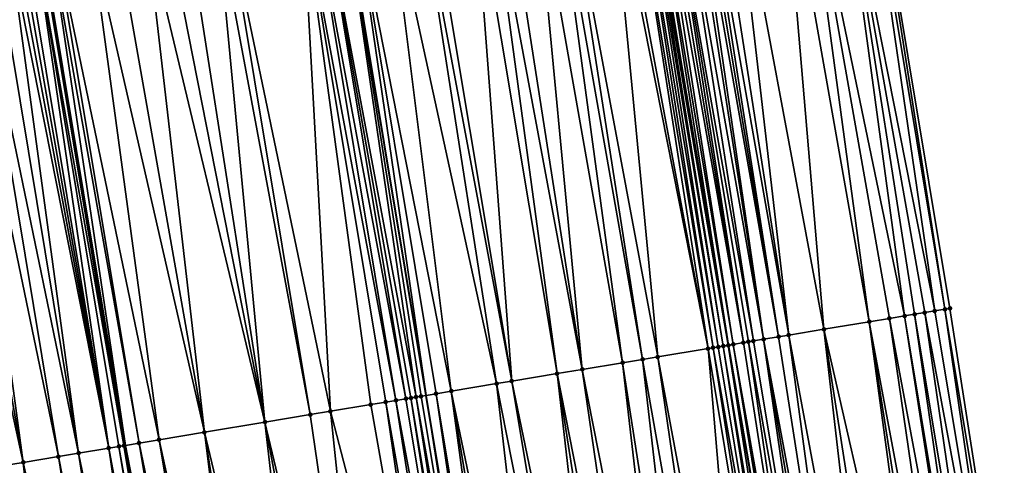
# Model space of a CAD drawing. Header units: feet. Extents: x 2004186 to 2014793, y 836912 to 864902.
# Tile 33 of 256: x 2010874 to 2010913, y 837896 to 837913. Entities that reach past the tile are written whole.
import ezdxf

# ---------------------------------------------------------------- set-up
doc = ezdxf.new("R2010")
doc.units = ezdxf.units.FT
doc.header["$LTSCALE"] = 100
doc.header["$MEASUREMENT"] = 0
for name, color, linetype, lineweight in [('EP_Travel Lane', 5, 'Continuous', 40), ('GPL_Skip Line', 2, 'Continuous', 40), ('Road Shots', 4, 'Continuous', 200), ('Road X-Section', 30, 'Continuous', 13)]:
    doc.layers.add(name, color=color, linetype=linetype, lineweight=lineweight)
doc.layers.add('I-77 SB_MM21-27-Surface-Border', color=7, linetype='Continuous')
doc.layers.add('I-77 SB_MM21-27-Surface-TIN', color=7, linetype='Continuous')

msp = doc.modelspace()

# ---------------------------------------------------------------- linework, layer by layer
at = {"layer": 'EP_Travel Lane'}
msp.add_polyline3d([(2010924.639492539, 837762.1535632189, 351.112302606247), (2010921.426372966, 837781.892545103, 350.9676407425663), (2010918.213079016, 837801.6325982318, 350.8297281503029), (2010914.999891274, 837821.3719988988, 350.6744719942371), (2010911.786688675, 837841.111490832, 350.4947410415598), (2010908.573468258, 837860.8510922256, 350.325861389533), (2010905.230177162, 837880.568761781, 350.1408622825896), (2010901.841067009, 837900.2786288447, 349.9394144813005), (2010898.449661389, 837919.9880453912, 349.7328753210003), (2010895.058262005, 837939.6974256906, 349.5052719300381), (2010891.815247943, 837959.4319245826, 349.2995433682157), (2010888.576262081, 837979.1662697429, 349.0703056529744), (2010885.338498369, 837998.9010949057, 348.8471229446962), (2010882.096663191, 838018.6327514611, 348.5928609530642), (2010878.840994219, 838038.364374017, 348.3396997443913), (2010875.554514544, 838058.0836209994, 348.0588226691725)], dxfattribs=at)
at = {"layer": 'GPL_Skip Line'}
for points in [[(2010912.941776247, 837760.2101772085, 351.2977081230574), (2010909.662889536, 837779.9389449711, 351.1435873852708), (2010906.383978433, 837799.6678595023, 351.0071581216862), (2010903.105088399, 837819.3966472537, 350.8527053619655), (2010899.826222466, 837839.1252899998, 350.6803810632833), (2010896.547340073, 837858.8540317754, 350.5199043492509), (2010893.268504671, 837878.5824908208, 350.3265377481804), (2010889.989681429, 837898.3108766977, 350.1271069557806), (2010886.710847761, 837918.0393253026, 349.9331000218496), (2010883.43206572, 837937.7674632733, 349.709123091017), (2010880.153236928, 837957.4958825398, 349.5122352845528), (2010876.874473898, 837977.2239061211, 349.278154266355), (2010873.595703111, 837996.9519763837, 349.0480733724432), (2010870.317881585, 838016.6798634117, 348.7903655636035), (2010867.042732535, 838036.408323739, 348.54283245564), (2010863.778196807, 838056.1379168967, 348.2497491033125), (2010860.513625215, 838075.8677769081, 347.975805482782)], [(2010901.149288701, 837758.2493917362, 351.077696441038), (2010897.872761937, 837777.977667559, 350.930704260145), (2010894.596014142, 837797.7072742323, 350.7997192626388), (2010891.319381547, 837817.4361872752, 350.6568802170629), (2010888.042745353, 837837.165121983, 350.4755029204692), (2010884.766086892, 837856.8941907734, 350.3076263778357), (2010881.489499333, 837876.6228326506, 350.1120392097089), (2010878.212910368, 837896.3514829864, 349.9211614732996), (2010874.936349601, 837916.079963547, 349.7141389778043), (2010871.65978546, 837935.8084644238, 349.4896444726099), (2010868.383134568, 837955.5374876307, 349.293568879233), (2010865.106639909, 837975.2655701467, 349.0627225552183), (2010861.8301476, 837994.9936385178, 348.8143563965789), (2010858.553302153, 838014.7238331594, 348.557456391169), (2010855.276781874, 838034.4520699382, 348.3102615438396), (2010851.999377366, 838054.1856307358, 348.026986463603), (2010848.722875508, 838073.9137565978, 347.7495427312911)]]:
    msp.add_polyline3d(points, dxfattribs=at)
at = {"layer": 'I-77 SB_MM21-27-Surface-Border', "color": 3, "linetype": 'ByBlock', "lineweight": -2}
msp.add_polyline3d([(2010883.116545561, 838059.329832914, 347.7215832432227), (2010885.589927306, 838039.4810432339, 348.0477483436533), (2010890.443600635, 838020.0138522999, 348.233986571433), (2010894.312746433, 838000.3876960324, 348.4551105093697), (2010897.591424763, 837980.6601820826, 348.698180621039), (2010900.672749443, 837960.9002386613, 348.9272747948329), (2010902.373183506, 837940.9097694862, 349.2042236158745), (2010907.230432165, 837921.4432488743, 349.3640265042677), (2010910.509157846, 837901.715450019, 349.5693387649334), (2010913.590574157, 837881.9549552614, 349.7894241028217), (2010916.869330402, 837862.2269725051, 349.9897201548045), (2010919.556296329, 837842.4000729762, 350.1814945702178), (2010922.637881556, 837822.6385618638, 350.3445462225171), (2010925.522047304, 837802.8450173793, 350.4971758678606), (2010928.801060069, 837783.1154911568, 350.6428414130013), (2010932.276911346, 837763.4214939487, 350.7692823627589)], dxfattribs=at)
at = {"layer": 'I-77 SB_MM21-27-Surface-TIN', "color": 128, "linetype": 'ByBlock', "lineweight": -2}
for points in [[(2010906.046576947, 837921.2470674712, 349.4150359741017), (2010904.665408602, 837921.0182127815, 349.4767062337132), (2010908.73338676, 837901.4211072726, 349.6460055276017)], [(2010907.033121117, 837921.4105630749, 349.3735431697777), (2010906.046576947, 837921.2470674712, 349.4150359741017), (2010909.917232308, 837901.6173468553, 349.5960036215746)], [(2010906.046576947, 837921.2470674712, 349.4150359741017), (2010909.522618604, 837901.5519247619, 349.6117803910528), (2010909.917232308, 837901.6173468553, 349.5960036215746)], [(2010906.046576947, 837921.2470674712, 349.4150359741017), (2010909.127997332, 837901.4865482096, 349.6321143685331), (2010909.522618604, 837901.5519247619, 349.6117803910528)], [(2010906.046576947, 837921.2470674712, 349.4150359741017), (2010908.73338676, 837901.4211072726, 349.6460055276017), (2010909.127997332, 837901.4865482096, 349.6321143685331)], [(2010907.230432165, 837921.4432488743, 349.3640265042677), (2010907.033121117, 837921.4105630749, 349.3735431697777), (2010910.311847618, 837901.6827592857, 349.5792598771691)], [(2010907.033121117, 837921.4105630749, 349.3735431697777), (2010909.917232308, 837901.6173468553, 349.5960036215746), (2010910.311847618, 837901.6827592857, 349.5792598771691)], [(2010907.230432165, 837921.4432488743, 349.3640265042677), (2010910.311847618, 837901.6827592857, 349.5792598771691), (2010910.509157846, 837901.715450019, 349.5693387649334)], [(2010903.87616386, 837920.8874728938, 349.5150754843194), (2010901.903066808, 837920.5605341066, 349.6028543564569), (2010905.576456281, 837900.8978559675, 349.7847725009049)], [(2010904.665408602, 837921.0182127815, 349.4767062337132), (2010903.87616386, 837920.8874728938, 349.5150754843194), (2010907.35222897, 837901.1921890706, 349.7071407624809)], [(2010903.87616386, 837920.8874728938, 349.5150754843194), (2010905.576456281, 837900.8978559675, 349.7847725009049), (2010907.35222897, 837901.1921890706, 349.7071407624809)], [(2010904.665408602, 837921.0182127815, 349.4767062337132), (2010908.141463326, 837901.3229914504, 349.6714036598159), (2010908.73338676, 837901.4211072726, 349.6460055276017)], [(2010904.665408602, 837921.0182127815, 349.4767062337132), (2010907.35222897, 837901.1921890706, 349.7071407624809), (2010908.141463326, 837901.3229914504, 349.6714036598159)], [(2010901.903066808, 837920.5605341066, 349.6028543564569), (2010901.11382378, 837920.429783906, 349.6402805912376), (2010904.195297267, 837900.6689451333, 349.84664502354)], [(2010901.903066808, 837920.5605341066, 349.6028543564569), (2010904.195297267, 837900.6689451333, 349.84664502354), (2010905.576456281, 837900.8978559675, 349.7847725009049)], [(2010898.94342056, 837920.0701299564, 349.7348911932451), (2010898.746123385, 837920.0373606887, 349.7367756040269), (2010902.02491827, 837900.3091454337, 349.9356002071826)], [(2010899.140725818, 837920.1028505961, 349.7285603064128), (2010898.94342056, 837920.0701299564, 349.7348911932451), (2010902.419530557, 837900.3745760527, 349.9206765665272)], [(2010898.94342056, 837920.0701299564, 349.7348911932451), (2010902.02491827, 837900.3091454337, 349.9356002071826), (2010902.419530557, 837900.3745760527, 349.9206765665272)], [(2010899.338045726, 837920.1354830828, 349.7141688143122), (2010899.140725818, 837920.1028505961, 349.7285603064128), (2010902.419530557, 837900.3745760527, 349.9206765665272)], [(2010899.732672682, 837920.2008254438, 349.6924620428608), (2010899.338045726, 837920.1354830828, 349.7141688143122), (2010902.814155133, 837900.4399327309, 349.8983538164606)], [(2010899.338045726, 837920.1354830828, 349.7141688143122), (2010902.616846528, 837900.4072322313, 349.9072976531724), (2010902.814155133, 837900.4399327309, 349.8983538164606)], [(2010899.338045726, 837920.1354830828, 349.7141688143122), (2010902.419530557, 837900.3745760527, 349.9206765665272), (2010902.616846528, 837900.4072322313, 349.9072976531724)], [(2010900.127288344, 837920.266235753, 349.6769683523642), (2010899.732672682, 837920.2008254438, 349.6924620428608), (2010903.2087622, 837900.5053947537, 349.8865726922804)], [(2010899.732672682, 837920.2008254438, 349.6924620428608), (2010902.814155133, 837900.4399327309, 349.8983538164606), (2010903.2087622, 837900.5053947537, 349.8865726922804)], [(2010900.324600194, 837920.2989167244, 349.6670102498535), (2010900.127288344, 837920.266235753, 349.6769683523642), (2010903.2087622, 837900.5053947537, 349.8865726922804)], [(2010900.521908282, 837920.3316203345, 349.6591222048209), (2010900.324600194, 837920.2989167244, 349.6670102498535), (2010903.800684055, 837900.6035200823, 349.8621258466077)], [(2010900.324600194, 837920.2989167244, 349.6670102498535), (2010903.2087622, 837900.5053947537, 349.8865726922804), (2010903.800684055, 837900.6035200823, 349.8621258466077)], [(2010900.719204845, 837920.3643932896, 349.6575749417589), (2010900.521908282, 837920.3316203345, 349.6591222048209), (2010903.800684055, 837900.6035200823, 349.8621258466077)], [(2010901.11382378, 837920.429783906, 349.6402805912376), (2010900.719204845, 837920.3643932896, 349.6575749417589), (2010904.195297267, 837900.6689451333, 349.84664502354)], [(2010900.719204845, 837920.3643932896, 349.6575749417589), (2010903.800684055, 837900.6035200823, 349.8621258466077), (2010904.195297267, 837900.6689451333, 349.84664502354)], [(2010897.167712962, 837919.7754052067, 349.7700160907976), (2010895.392003, 837919.4806946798, 349.8064414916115), (2010899.06540689, 837899.8179297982, 349.998895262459)], [(2010897.36501615, 837919.8081382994, 349.7648238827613), (2010897.167712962, 837919.7754052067, 349.7700160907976), (2010901.038410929, 837900.145428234, 349.9588345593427)], [(2010897.167712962, 837919.7754052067, 349.7700160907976), (2010899.06540689, 837899.8179297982, 349.998895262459), (2010901.038410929, 837900.145428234, 349.9588345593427)], [(2010897.95693756, 837919.9062662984, 349.7427295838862), (2010897.36501615, 837919.8081382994, 349.7648238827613), (2010901.038410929, 837900.145428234, 349.9588345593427)], [(2010898.154248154, 837919.9389548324, 349.7334629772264), (2010897.95693756, 837919.9062662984, 349.7427295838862), (2010901.235713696, 837900.1781638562, 349.9534053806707)], [(2010897.95693756, 837919.9062662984, 349.7427295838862), (2010901.038410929, 837900.145428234, 349.9588345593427), (2010901.235713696, 837900.1781638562, 349.9534053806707)], [(2010898.351546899, 837919.9717146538, 349.7307148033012), (2010898.154248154, 837919.9389548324, 349.7334629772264), (2010901.433023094, 837900.2108595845, 349.9439841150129)], [(2010898.154248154, 837919.9389548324, 349.7334629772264), (2010901.235713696, 837900.1781638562, 349.9534053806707), (2010901.433023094, 837900.2108595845, 349.9439841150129)], [(2010898.351546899, 837919.9717146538, 349.7307148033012), (2010901.630326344, 837900.2435923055, 349.9382646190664), (2010898.449661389, 837919.9880453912, 349.7328753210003)], [(2010898.351546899, 837919.9717146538, 349.7307148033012), (2010901.433023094, 837900.2108595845, 349.9439841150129), (2010901.630326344, 837900.2435923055, 349.9382646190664)], [(2010898.548832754, 837920.0045520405, 349.7350591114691), (2010898.449661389, 837919.9880453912, 349.7328753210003), (2010901.841067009, 837900.2786288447, 349.9394144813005)], [(2010901.827617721, 837900.2763964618, 349.9396935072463), (2010901.841067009, 837900.2786288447, 349.9394144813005), (2010898.449661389, 837919.9880453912, 349.7328753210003)], [(2010901.827617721, 837900.2763964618, 349.9396935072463), (2010898.449661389, 837919.9880453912, 349.7328753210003), (2010901.630326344, 837900.2435923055, 349.9382646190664)], [(2010898.746123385, 837920.0373606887, 349.7367756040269), (2010898.548832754, 837920.0045520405, 349.7350591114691), (2010901.841067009, 837900.2786288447, 349.9394144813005)], [(2010898.746123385, 837920.0373606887, 349.7367756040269), (2010901.841067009, 837900.2786288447, 349.9394144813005), (2010902.02491827, 837900.3091454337, 349.9356002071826)], [(2010894.997406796, 837919.4151672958, 349.811229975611), (2010894.208215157, 837919.2841078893, 349.8203828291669), (2010897.684317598, 837899.5885994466, 350.0187875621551)], [(2010895.392003, 837919.4806946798, 349.8064414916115), (2010894.997406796, 837919.4151672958, 349.811229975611), (2010898.473509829, 837899.7196552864, 350.0084136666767)], [(2010894.997406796, 837919.4151672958, 349.811229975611), (2010897.684317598, 837899.5885994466, 350.0187875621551), (2010898.473509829, 837899.7196552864, 350.0084136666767)], [(2010895.392003, 837919.4806946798, 349.8064414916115), (2010898.473509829, 837899.7196552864, 350.0084136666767), (2010899.06540689, 837899.8179297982, 349.998895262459)], [(2010892.432534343, 837918.9892219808, 349.8407715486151), (2010891.840641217, 837918.8909238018, 349.8473048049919), (2010895.119447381, 837899.1626406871, 350.0497729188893)], [(2010893.024425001, 837919.087535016, 349.8355967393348), (2010892.432534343, 837918.9892219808, 349.8407715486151), (2010896.105931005, 837899.3265005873, 350.0408182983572)], [(2010892.432534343, 837918.9892219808, 349.8407715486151), (2010895.119447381, 837899.1626406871, 350.0497729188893), (2010896.105931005, 837899.3265005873, 350.0408182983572)], [(2010894.208215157, 837919.2841078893, 349.8203828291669), (2010893.024425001, 837919.087535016, 349.8355967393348), (2010896.105931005, 837899.3265005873, 350.0408182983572)], [(2010894.208215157, 837919.2841078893, 349.8203828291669), (2010896.105931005, 837899.3265005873, 350.0408182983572), (2010897.684317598, 837899.5885994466, 350.0187875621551)], [(2010889.670345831, 837918.5306210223, 349.8825871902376), (2010888.486540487, 837918.3341395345, 349.9061572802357), (2010892.751863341, 837898.769517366, 350.0853174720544)], [(2010890.064947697, 837918.596114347, 349.8746843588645), (2010889.670345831, 837918.5306210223, 349.8825871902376), (2010893.343762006, 837898.8677822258, 350.0748332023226)], [(2010889.670345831, 837918.5306210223, 349.8825871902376), (2010892.751863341, 837898.769517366, 350.0853174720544), (2010893.343762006, 837898.8677822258, 350.0748332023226)], [(2010891.840641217, 837918.8909238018, 349.8473048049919), (2010890.064947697, 837918.596114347, 349.8746843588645), (2010893.343762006, 837898.8677822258, 350.0748332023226)], [(2010891.840641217, 837918.8909238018, 349.8473048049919), (2010893.343762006, 837898.8677822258, 350.0748332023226), (2010895.119447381, 837899.1626406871, 350.0497729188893)], [(2010888.486540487, 837918.3341395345, 349.9061572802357), (2010887.105440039, 837918.1048763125, 349.9304718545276), (2010890.976167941, 837898.4747192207, 350.1164134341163)], [(2010888.486540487, 837918.3341395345, 349.9061572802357), (2010890.976167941, 837898.4747192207, 350.1164134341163), (2010892.751863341, 837898.769517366, 350.0853174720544)], [(2010885.132503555, 837917.7769714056, 349.9299099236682), (2010882.173223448, 837917.2843642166, 349.8605036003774), (2010886.241171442, 837897.6874401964, 350.0841942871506)], [(2010885.52708098, 837917.8426117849, 349.9354535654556), (2010885.132503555, 837917.7769714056, 349.9299099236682), (2010888.805904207, 837898.1142260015, 350.1359696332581)], [(2010885.132503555, 837917.7769714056, 349.9299099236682), (2010887.819464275, 837897.950103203, 350.1186165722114), (2010888.411325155, 837898.0485954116, 350.1308825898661)], [(2010885.132503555, 837917.7769714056, 349.9299099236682), (2010886.241171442, 837897.6874401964, 350.0841942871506), (2010887.819464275, 837897.950103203, 350.1186165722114)], [(2010885.132503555, 837917.7769714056, 349.9299099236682), (2010888.411325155, 837898.0485954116, 350.1308825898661), (2010888.805904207, 837898.1142260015, 350.1359696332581)], [(2010885.921663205, 837917.9082232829, 349.9383563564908), (2010885.52708098, 837917.8426117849, 349.9354535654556), (2010889.200488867, 837898.1798228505, 350.1376802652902)], [(2010885.52708098, 837917.8426117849, 349.9354535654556), (2010888.805904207, 837898.1142260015, 350.1359696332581), (2010889.200488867, 837898.1798228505, 350.1376802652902)], [(2010885.921663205, 837917.9082232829, 349.9383563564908), (2010889.595089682, 837898.2453224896, 350.1296632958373), (2010886.710847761, 837918.0393253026, 349.9331000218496)], [(2010885.921663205, 837917.9082232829, 349.9383563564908), (2010889.397785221, 837898.2125970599, 350.1361124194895), (2010889.595089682, 837898.2453224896, 350.1296632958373)], [(2010885.921663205, 837917.9082232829, 349.9383563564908), (2010889.200488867, 837898.1798228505, 350.1376802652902), (2010889.397785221, 837898.2125970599, 350.1361124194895)], [(2010887.105440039, 837918.1048763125, 349.9304718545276), (2010886.710847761, 837918.0393253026, 349.9331000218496), (2010889.989681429, 837898.3108766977, 350.1271069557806)], [(2010889.792387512, 837898.2780878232, 350.1272072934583), (2010889.989681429, 837898.3108766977, 350.1271069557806), (2010886.710847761, 837918.0393253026, 349.9331000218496)], [(2010889.792387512, 837898.2780878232, 350.1272072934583), (2010886.710847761, 837918.0393253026, 349.9331000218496), (2010889.595089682, 837898.2453224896, 350.1296632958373)], [(2010887.105440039, 837918.1048763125, 349.9304718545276), (2010889.989681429, 837898.3108766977, 350.1271069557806), (2010890.384269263, 837898.3764544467, 350.1269062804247)], [(2010887.105440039, 837918.1048763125, 349.9304718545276), (2010890.384269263, 837898.3764544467, 350.1269062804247), (2010890.976167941, 837898.4747192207, 350.1164134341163)], [(2010880.594920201, 837917.0217638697, 349.8347784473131), (2010879.8057782, 837916.890405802, 349.8166220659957), (2010883.676435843, 837897.2606714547, 350.0341264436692)], [(2010881.778648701, 837917.2187077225, 349.8534864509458), (2010880.594920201, 837917.0217638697, 349.8347784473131), (2010883.676435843, 837897.2606714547, 350.0341264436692)], [(2010882.173223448, 837917.2843642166, 349.8605036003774), (2010881.778648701, 837917.2187077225, 349.8534864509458), (2010885.452026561, 837897.5560994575, 350.0660589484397)], [(2010881.778648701, 837917.2187077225, 349.8534864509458), (2010883.676435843, 837897.2606714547, 350.0341264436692), (2010885.452026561, 837897.5560994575, 350.0660589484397)], [(2010882.173223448, 837917.2843642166, 349.8605036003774), (2010885.452026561, 837897.5560994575, 350.0660589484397), (2010886.241171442, 837897.6874401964, 350.0841942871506)], [(2010879.016634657, 837916.7590570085, 349.7993137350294), (2010877.832916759, 837916.5620493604, 349.7747723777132), (2010881.30899207, 837896.8667041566, 349.9852160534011)], [(2010879.8057782, 837916.890405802, 349.8166220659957), (2010879.016634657, 837916.7590570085, 349.7993137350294), (2010883.676435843, 837897.2606714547, 350.0341264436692)], [(2010879.016634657, 837916.7590570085, 349.7993137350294), (2010881.30899207, 837896.8667041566, 349.9852160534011), (2010883.676435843, 837897.2606714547, 350.0341264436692)], [(2010876.846474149, 837916.3979426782, 349.760388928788), (2010875.465466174, 837916.1681230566, 349.7338270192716), (2010879.533402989, 837896.5712663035, 349.9522978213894)], [(2010877.832916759, 837916.5620493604, 349.7747723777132), (2010876.846474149, 837916.3979426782, 349.760388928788), (2010881.30899207, 837896.8667041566, 349.9852160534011)], [(2010876.846474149, 837916.3979426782, 349.760388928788), (2010879.533402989, 837896.5712663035, 349.9522978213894), (2010881.30899207, 837896.8667041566, 349.9852160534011)], [(2010873.689882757, 837915.8726511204, 349.7006300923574), (2010873.098037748, 837915.7740634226, 349.6806900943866), (2010876.376806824, 837896.0460034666, 349.8897751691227)], [(2010873.887168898, 837915.9054867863, 349.7048170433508), (2010873.689882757, 837915.8726511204, 349.7006300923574), (2010877.560525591, 837896.2430058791, 349.9161079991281)], [(2010873.689882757, 837915.8726511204, 349.7006300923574), (2010876.376806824, 837896.0460034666, 349.8897751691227), (2010877.560525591, 837896.2430058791, 349.9161079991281)], [(2010874.084461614, 837915.9382828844, 349.7053859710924), (2010873.887168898, 837915.9054867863, 349.7048170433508), (2010877.560525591, 837896.2430058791, 349.9161079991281)], [(2010874.281747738, 837915.97111865, 349.7095820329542), (2010874.084461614, 837915.9382828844, 349.7053859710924), (2010877.560525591, 837896.2430058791, 349.9161079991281)], [(2010874.676339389, 837916.0366734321, 349.707298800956), (2010874.281747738, 837915.97111865, 349.7095820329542), (2010877.560525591, 837896.2430058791, 349.9161079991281)], [(2010874.873625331, 837916.0695102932, 349.7115950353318), (2010874.676339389, 837916.0366734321, 349.707298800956), (2010878.152401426, 837896.3414081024, 349.9193694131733)], [(2010874.676339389, 837916.0366734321, 349.707298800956), (2010877.95511197, 837896.3085923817, 349.9167832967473), (2010878.152401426, 837896.3414081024, 349.9193694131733)], [(2010874.676339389, 837916.0366734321, 349.707298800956), (2010877.560525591, 837896.2430058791, 349.9161079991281), (2010877.95511197, 837896.3085923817, 349.9167832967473)], [(2010874.873625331, 837916.0695102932, 349.7115950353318), (2010878.212910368, 837896.3514829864, 349.9211614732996), (2010874.936349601, 837916.079963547, 349.7141389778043)], [(2010874.873625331, 837916.0695102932, 349.7115950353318), (2010878.152401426, 837896.3414081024, 349.9193694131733), (2010878.212910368, 837896.3514829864, 349.9211614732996)], [(2010875.268183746, 837916.1352650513, 349.7275973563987), (2010874.936349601, 837916.079963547, 349.7141389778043), (2010878.212910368, 837896.3514829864, 349.9211614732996)], [(2010875.465466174, 837916.1681230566, 349.7338270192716), (2010875.268183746, 837916.1352650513, 349.7275973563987), (2010878.744253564, 837896.4399529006, 349.936897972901)], [(2010875.268183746, 837916.1352650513, 349.7275973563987), (2010878.212910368, 837896.3514829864, 349.9211614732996), (2010878.744253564, 837896.4399529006, 349.936897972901)], [(2010875.465466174, 837916.1681230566, 349.7338270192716), (2010878.744253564, 837896.4399529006, 349.936897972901), (2010879.533402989, 837896.5712663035, 349.9522978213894)], [(2010871.519746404, 837915.5113914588, 349.6484163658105), (2010870.730603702, 837915.3800376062, 349.6306454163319), (2010874.206655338, 837895.6848348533, 349.8417461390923)], [(2010872.308898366, 837915.6426895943, 349.6610926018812), (2010871.519746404, 837915.5113914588, 349.6484163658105), (2010875.587668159, 837895.9146253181, 349.8678963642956)], [(2010871.519746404, 837915.5113914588, 349.6484163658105), (2010874.206655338, 837895.6848348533, 349.8417461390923), (2010875.587668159, 837895.9146253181, 349.8678963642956)], [(2010873.098037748, 837915.7740634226, 349.6806900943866), (2010872.308898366, 837915.6426895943, 349.6610926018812), (2010876.376806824, 837896.0460034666, 349.8897751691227)], [(2010872.308898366, 837915.6426895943, 349.6610926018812), (2010875.587668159, 837895.9146253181, 349.8678963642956), (2010876.376806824, 837896.0460034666, 349.8897751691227)], [(2010870.730603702, 837915.3800376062, 349.6306454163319), (2010869.941467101, 837915.2486470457, 349.6095179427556), (2010874.206655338, 837895.6848348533, 349.8417461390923)], [(2010869.941467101, 837915.2486470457, 349.6095179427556), (2010872.825654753, 837895.4549707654, 349.8082286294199), (2010874.206655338, 837895.6848348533, 349.8417461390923)], [(2010909.522618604, 837901.5519247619, 349.6117803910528), (2010909.127997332, 837901.4865482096, 349.6321143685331), (2010912.406731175, 837881.7587002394, 349.8425808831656)], [(2010909.917232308, 837901.6173468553, 349.5960036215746), (2010909.522618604, 837901.5519247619, 349.6117803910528), (2010913.195957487, 837881.8895510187, 349.8086905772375)], [(2010909.522618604, 837901.5519247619, 349.6117803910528), (2010912.406731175, 837881.7587002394, 349.8425808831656), (2010913.195957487, 837881.8895510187, 349.8086905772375)], [(2010910.311847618, 837901.6827592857, 349.5792598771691), (2010909.917232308, 837901.6173468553, 349.5960036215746), (2010913.195957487, 837881.8895510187, 349.8086905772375)], [(2010910.509157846, 837901.715450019, 349.5693387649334), (2010910.311847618, 837901.6827592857, 349.5792598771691), (2010913.590574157, 837881.9549552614, 349.7894241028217)], [(2010910.311847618, 837901.6827592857, 349.5792598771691), (2010913.195957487, 837881.8895510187, 349.8086905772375), (2010913.590574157, 837881.9549552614, 349.7894241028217)], [(2010907.35222897, 837901.1921890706, 349.7071407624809), (2010905.576456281, 837900.8978559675, 349.7847725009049), (2010910.039052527, 837881.3661461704, 349.9440617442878)], [(2010908.141463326, 837901.3229914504, 349.6714036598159), (2010907.35222897, 837901.1921890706, 349.7071407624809), (2010911.025590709, 837881.5296777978, 349.8982029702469)], [(2010907.35222897, 837901.1921890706, 349.7071407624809), (2010910.433664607, 837881.4315780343, 349.9278272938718), (2010911.025590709, 837881.5296777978, 349.8982029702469)], [(2010907.35222897, 837901.1921890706, 349.7071407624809), (2010910.039052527, 837881.3661461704, 349.9440617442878), (2010910.433664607, 837881.4315780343, 349.9278272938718)], [(2010908.73338676, 837901.4211072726, 349.6460055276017), (2010908.141463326, 837901.3229914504, 349.6714036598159), (2010911.814812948, 837881.6605530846, 349.8670029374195)], [(2010908.141463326, 837901.3229914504, 349.6714036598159), (2010911.025590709, 837881.5296777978, 349.8982029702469), (2010911.814812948, 837881.6605530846, 349.8670029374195)], [(2010909.127997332, 837901.4865482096, 349.6321143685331), (2010908.73338676, 837901.4211072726, 349.6460055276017), (2010912.012120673, 837881.6932588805, 349.8577730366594)], [(2010908.73338676, 837901.4211072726, 349.6460055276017), (2010911.814812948, 837881.6605530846, 349.8670029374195), (2010912.012120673, 837881.6932588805, 349.8577730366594)], [(2010909.127997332, 837901.4865482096, 349.6321143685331), (2010912.012120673, 837881.6932588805, 349.8577730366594), (2010912.406731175, 837881.7587002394, 349.8425808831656)], [(2010905.576456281, 837900.8978559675, 349.7847725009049), (2010904.195297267, 837900.6689451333, 349.84664502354), (2010907.868678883, 837881.0063142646, 350.038109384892)], [(2010905.576456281, 837900.8978559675, 349.7847725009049), (2010908.657908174, 837881.1371471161, 350.0022511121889), (2010910.039052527, 837881.3661461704, 349.9440617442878)], [(2010905.576456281, 837900.8978559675, 349.7847725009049), (2010907.868678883, 837881.0063142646, 350.038109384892), (2010908.657908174, 837881.1371471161, 350.0022511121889)], [(2010902.616846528, 837900.4072322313, 349.9072976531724), (2010902.419530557, 837900.3745760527, 349.9206765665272), (2010905.50100467, 837880.6137335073, 350.1366605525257)], [(2010902.814155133, 837900.4399327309, 349.8983538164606), (2010902.616846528, 837900.4072322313, 349.9072976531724), (2010906.092931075, 837880.7118314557, 350.1068369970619)], [(2010902.616846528, 837900.4072322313, 349.9072976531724), (2010905.50100467, 837880.6137335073, 350.1366605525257), (2010906.092931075, 837880.7118314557, 350.1068369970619)], [(2010903.2087622, 837900.5053947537, 349.8865726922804), (2010902.814155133, 837900.4399327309, 349.8983538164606), (2010906.092931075, 837880.7118314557, 350.1068369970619)], [(2010903.800684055, 837900.6035200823, 349.8621258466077), (2010903.2087622, 837900.5053947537, 349.8865726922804), (2010906.882146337, 837880.8427487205, 350.080244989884)], [(2010903.2087622, 837900.5053947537, 349.8865726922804), (2010906.487539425, 837880.777285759, 350.0930658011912), (2010906.882146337, 837880.8427487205, 350.080244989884)], [(2010903.2087622, 837900.5053947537, 349.8865726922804), (2010906.092931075, 837880.7118314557, 350.1068369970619), (2010906.487539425, 837880.777285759, 350.0930658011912)], [(2010904.195297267, 837900.6689451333, 349.84664502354), (2010903.800684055, 837900.6035200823, 349.8621258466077), (2010906.882146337, 837880.8427487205, 350.080244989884)], [(2010904.195297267, 837900.6689451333, 349.84664502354), (2010906.882146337, 837880.8427487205, 350.080244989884), (2010907.868678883, 837881.0063142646, 350.038109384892)], [(2010901.038410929, 837900.145428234, 349.9588345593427), (2010899.06540689, 837899.8179297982, 349.998895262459), (2010902.738812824, 837880.1551526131, 350.189065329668)], [(2010901.235713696, 837900.1781638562, 349.9534053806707), (2010901.038410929, 837900.145428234, 349.9588345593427), (2010904.317207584, 837880.4172023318, 350.1595032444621)], [(2010901.038410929, 837900.145428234, 349.9588345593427), (2010902.738812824, 837880.1551526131, 350.189065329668), (2010904.317207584, 837880.4172023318, 350.1595032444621)], [(2010901.433023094, 837900.2108595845, 349.9439841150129), (2010901.235713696, 837900.1781638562, 349.9534053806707), (2010904.711816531, 837880.4826530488, 350.1453383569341)], [(2010901.235713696, 837900.1781638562, 349.9534053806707), (2010904.317207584, 837880.4172023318, 350.1595032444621), (2010904.711816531, 837880.4826530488, 350.1453383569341)], [(2010901.630326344, 837900.2435923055, 349.9382646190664), (2010901.433023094, 837900.2108595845, 349.9439841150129), (2010904.711816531, 837880.4826530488, 350.1453383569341)], [(2010901.827617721, 837900.2763964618, 349.9396935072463), (2010901.630326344, 837900.2435923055, 349.9382646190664), (2010904.909116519, 837880.5154053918, 350.141218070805)], [(2010901.630326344, 837900.2435923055, 349.9382646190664), (2010904.711816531, 837880.4826530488, 350.1453383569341), (2010904.909116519, 837880.5154053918, 350.141218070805)], [(2010901.827617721, 837900.2763964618, 349.9396935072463), (2010905.230177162, 837880.568761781, 350.1408622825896), (2010901.841067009, 837900.2786288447, 349.9394144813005)], [(2010901.827617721, 837900.2763964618, 349.9396935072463), (2010904.909116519, 837880.5154053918, 350.141218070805), (2010905.230177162, 837880.568761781, 350.1408622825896)], [(2010902.02491827, 837900.3091454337, 349.9356002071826), (2010901.841067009, 837900.2786288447, 349.9394144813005), (2010905.230177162, 837880.568761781, 350.1408622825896)], [(2010902.419530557, 837900.3745760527, 349.9206765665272), (2010902.02491827, 837900.3091454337, 349.9356002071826), (2010905.50100467, 837880.6137335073, 350.1366605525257)], [(2010902.02491827, 837900.3091454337, 349.9356002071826), (2010905.230177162, 837880.568761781, 350.1408622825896), (2010905.303704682, 837880.5809811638, 350.1407808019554)], [(2010902.02491827, 837900.3091454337, 349.9356002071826), (2010905.303704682, 837880.5809811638, 350.1407808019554), (2010905.50100467, 837880.6137335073, 350.1366605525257)], [(2010898.473509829, 837899.7196552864, 350.0084136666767), (2010897.684317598, 837899.5885994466, 350.0187875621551), (2010900.765834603, 837879.827498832, 350.2159592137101)], [(2010899.06540689, 837899.8179297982, 349.998895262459), (2010898.473509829, 837899.7196552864, 350.0084136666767), (2010901.949617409, 837880.0241159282, 350.2025482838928)], [(2010898.473509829, 837899.7196552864, 350.0084136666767), (2010900.765834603, 837879.827498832, 350.2159592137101), (2010901.949617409, 837880.0241159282, 350.2025482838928)], [(2010899.06540689, 837899.8179297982, 349.998895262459), (2010901.949617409, 837880.0241159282, 350.2025482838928), (2010902.738812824, 837880.1551526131, 350.189065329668)], [(2010896.105931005, 837899.3265005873, 350.0408182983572), (2010895.119447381, 837899.1626406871, 350.0497729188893), (2010898.990157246, 837879.5325921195, 350.2381537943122)], [(2010897.684317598, 837899.5885994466, 350.0187875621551), (2010896.105931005, 837899.3265005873, 350.0408182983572), (2010899.97663914, 837879.69646243, 350.229473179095)], [(2010896.105931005, 837899.3265005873, 350.0408182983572), (2010898.990157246, 837879.5325921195, 350.2381537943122), (2010899.97663914, 837879.69646243, 350.229473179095)], [(2010897.684317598, 837899.5885994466, 350.0187875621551), (2010899.97663914, 837879.69646243, 350.229473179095), (2010900.765834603, 837879.827498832, 350.2159592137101)], [(2010893.343762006, 837898.8677822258, 350.0748332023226), (2010892.751863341, 837898.769517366, 350.0853174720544), (2010896.622584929, 837879.1393982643, 350.2694035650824)], [(2010895.119447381, 837899.1626406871, 350.0497729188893), (2010893.343762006, 837898.8677822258, 350.0748332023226), (2010897.411772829, 837879.270480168, 350.2608844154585)], [(2010893.343762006, 837898.8677822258, 350.0748332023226), (2010896.622584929, 837879.1393982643, 350.2694035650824), (2010897.411772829, 837879.270480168, 350.2608844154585)], [(2010895.119447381, 837899.1626406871, 350.0497729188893), (2010898.20096609, 837879.4015298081, 350.2488236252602), (2010898.990157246, 837879.5325921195, 350.2381537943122)], [(2010895.119447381, 837899.1626406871, 350.0497729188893), (2010897.411772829, 837879.270480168, 350.2608844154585), (2010898.20096609, 837879.4015298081, 350.2488236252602)], [(2010890.976167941, 837898.4747192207, 350.1164134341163), (2010890.384269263, 837898.3764544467, 350.1269062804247), (2010893.66309805, 837878.6480352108, 350.3226556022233)], [(2010892.751863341, 837898.769517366, 350.0853174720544), (2010890.976167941, 837898.4747192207, 350.1164134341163), (2010895.044187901, 837878.8773621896, 350.300463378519)], [(2010890.976167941, 837898.4747192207, 350.1164134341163), (2010894.254995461, 837878.746307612, 350.3119822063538), (2010895.044187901, 837878.8773621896, 350.300463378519)], [(2010890.976167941, 837898.4747192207, 350.1164134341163), (2010893.66309805, 837878.6480352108, 350.3226556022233), (2010894.254995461, 837878.746307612, 350.3119822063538)], [(2010892.751863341, 837898.769517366, 350.0853174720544), (2010895.044187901, 837878.8773621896, 350.300463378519), (2010896.622584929, 837879.1393982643, 350.2694035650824)], [(2010888.805904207, 837898.1142260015, 350.1359696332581), (2010888.411325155, 837898.0485954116, 350.1308825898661), (2010891.887444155, 837878.3529873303, 350.3293537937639)], [(2010889.200488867, 837898.1798228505, 350.1376802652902), (2010888.805904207, 837898.1142260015, 350.1359696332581), (2010892.479316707, 837878.4514093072, 350.3350996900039)], [(2010888.805904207, 837898.1142260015, 350.1359696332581), (2010891.887444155, 837878.3529873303, 350.3293537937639), (2010892.479316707, 837878.4514093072, 350.3350996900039)], [(2010889.397785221, 837898.2125970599, 350.1361124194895), (2010889.200488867, 837898.1798228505, 350.1376802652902), (2010892.479316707, 837878.4514093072, 350.3350996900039)], [(2010889.595089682, 837898.2453224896, 350.1296632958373), (2010889.397785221, 837898.2125970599, 350.1361124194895), (2010892.67661085, 837878.4841968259, 350.334840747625)], [(2010889.397785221, 837898.2125970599, 350.1361124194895), (2010892.479316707, 837878.4514093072, 350.3350996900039), (2010892.67661085, 837878.4841968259, 350.334840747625)], [(2010889.792387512, 837898.2780878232, 350.1272072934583), (2010889.595089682, 837898.2453224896, 350.1296632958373), (2010893.071207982, 837878.5497186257, 350.328478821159)], [(2010889.595089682, 837898.2453224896, 350.1296632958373), (2010892.67661085, 837878.4841968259, 350.334840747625), (2010893.071207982, 837878.5497186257, 350.328478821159)], [(2010889.792387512, 837898.2780878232, 350.1272072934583), (2010893.071207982, 837878.5497186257, 350.328478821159), (2010889.989681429, 837898.3108766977, 350.1271069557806)], [(2010890.384269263, 837898.3764544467, 350.1269062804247), (2010889.989681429, 837898.3108766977, 350.1271069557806), (2010893.268504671, 837878.5824908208, 350.3265377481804)], [(2010893.071207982, 837878.5497186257, 350.328478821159), (2010893.268504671, 837878.5824908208, 350.3265377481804), (2010889.989681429, 837898.3108766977, 350.1271069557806)], [(2010890.384269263, 837898.3764544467, 350.1269062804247), (2010893.268504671, 837878.5824908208, 350.3265377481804), (2010893.66309805, 837878.6480352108, 350.3226556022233)], [(2010887.819464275, 837897.950103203, 350.1186165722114), (2010886.241171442, 837897.6874401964, 350.0841942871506), (2010891.295581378, 837878.2545065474, 350.3171525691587)], [(2010888.411325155, 837898.0485954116, 350.1308825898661), (2010887.819464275, 837897.950103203, 350.1186165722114), (2010891.295581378, 837878.2545065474, 350.3171525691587)], [(2010888.411325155, 837898.0485954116, 350.1308825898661), (2010891.295581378, 837878.2545065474, 350.3171525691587), (2010891.887444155, 837878.3529873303, 350.3293537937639)], [(2010885.452026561, 837897.5560994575, 350.0660589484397), (2010883.676435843, 837897.2606714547, 350.0341264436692), (2010888.336267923, 837877.7621000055, 350.2558580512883)], [(2010886.241171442, 837897.6874401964, 350.0841942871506), (2010885.452026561, 837897.5560994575, 350.0660589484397), (2010888.336267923, 837877.7621000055, 350.2558580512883)], [(2010886.241171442, 837897.6874401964, 350.0841942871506), (2010888.336267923, 837877.7621000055, 350.2558580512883), (2010891.295581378, 837878.2545065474, 350.3171525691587)], [(2010883.676435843, 837897.2606714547, 350.0341264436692), (2010881.30899207, 837896.8667041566, 349.9852160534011), (2010885.968819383, 837877.3681614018, 350.2053547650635)], [(2010883.676435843, 837897.2606714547, 350.0341264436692), (2010887.349827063, 837877.5979828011, 350.2374364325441), (2010888.336267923, 837877.7621000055, 350.2558580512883)], [(2010883.676435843, 837897.2606714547, 350.0341264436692), (2010885.968819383, 837877.3681614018, 350.2053547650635), (2010887.349827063, 837877.5979828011, 350.2374364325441)], [(2010879.533402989, 837896.5712663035, 349.9522978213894), (2010878.744253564, 837896.4399529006, 349.936897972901), (2010882.812206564, 837876.8429987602, 350.147768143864)], [(2010881.30899207, 837896.8667041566, 349.9852160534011), (2010879.533402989, 837896.5712663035, 349.9522978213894), (2010883.798651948, 837877.0070887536, 350.1632027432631)], [(2010879.533402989, 837896.5712663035, 349.9522978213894), (2010882.812206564, 837876.8429987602, 350.147768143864), (2010883.798651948, 837877.0070887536, 350.1632027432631)], [(2010881.30899207, 837896.8667041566, 349.9852160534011), (2010884.390520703, 837877.105533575, 350.1714563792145), (2010885.968819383, 837877.3681614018, 350.2053547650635)], [(2010881.30899207, 837896.8667041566, 349.9852160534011), (2010883.798651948, 837877.0070887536, 350.1632027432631), (2010884.390520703, 837877.105533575, 350.1714563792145)], [(2010877.560525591, 837896.2430058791, 349.9161079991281), (2010876.376806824, 837896.0460034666, 349.8897751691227), (2010880.444761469, 837876.4490394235, 350.0949889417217)], [(2010877.95511197, 837896.3085923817, 349.9167832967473), (2010877.560525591, 837896.2430058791, 349.9161079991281), (2010881.23392133, 837876.580290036, 350.1049894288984)], [(2010877.560525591, 837896.2430058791, 349.9161079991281), (2010880.839337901, 837876.5146857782, 350.102299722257), (2010881.23392133, 837876.580290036, 350.1049894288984)], [(2010877.560525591, 837896.2430058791, 349.9161079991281), (2010880.444761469, 837876.4490394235, 350.0949889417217), (2010880.839337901, 837876.5146857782, 350.102299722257)], [(2010878.152401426, 837896.3414081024, 349.9193694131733), (2010877.95511197, 837896.3085923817, 349.9167832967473), (2010881.431207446, 837876.6131258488, 350.1100318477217)], [(2010877.95511197, 837896.3085923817, 349.9167832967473), (2010881.23392133, 837876.580290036, 350.1049894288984), (2010881.431207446, 837876.6131258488, 350.1100318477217)], [(2010878.152401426, 837896.3414081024, 349.9193694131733), (2010881.489499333, 837876.6228326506, 350.1120392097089), (2010878.212910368, 837896.3514829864, 349.9211614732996)], [(2010878.152401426, 837896.3414081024, 349.9193694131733), (2010881.431207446, 837876.6131258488, 350.1100318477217), (2010881.489499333, 837876.6228326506, 350.1120392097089)], [(2010878.744253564, 837896.4399529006, 349.936897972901), (2010878.212910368, 837896.3514829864, 349.9211614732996), (2010882.023057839, 837876.7116811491, 350.1304130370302)], [(2010882.023057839, 837876.7116811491, 350.1304130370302), (2010878.212910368, 837896.3514829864, 349.9211614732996), (2010881.489499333, 837876.6228326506, 350.1120392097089)], [(2010878.744253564, 837896.4399529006, 349.936897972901), (2010882.023057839, 837876.7116811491, 350.1304130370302), (2010882.812206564, 837876.8429987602, 350.147768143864)], [(2010875.587668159, 837895.9146253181, 349.8678963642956), (2010874.206655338, 837895.6848348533, 349.8417461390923), (2010878.669182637, 837876.1535399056, 350.0521096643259)], [(2010876.376806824, 837896.0460034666, 349.8897751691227), (2010875.587668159, 837895.9146253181, 349.8678963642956), (2010879.458333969, 837876.2848418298, 350.0677427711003)], [(2010875.587668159, 837895.9146253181, 349.8678963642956), (2010878.669182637, 837876.1535399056, 350.0521096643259), (2010879.458333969, 837876.2848418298, 350.0677427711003)], [(2010876.376806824, 837896.0460034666, 349.8897751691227), (2010879.458333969, 837876.2848418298, 350.0677427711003), (2010880.444761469, 837876.4490394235, 350.0949889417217)], [(2010874.206655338, 837895.6848348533, 349.8417461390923), (2010872.825654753, 837895.4549707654, 349.8082286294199), (2010876.301725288, 837875.7596542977, 350.0074238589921)], [(2010874.206655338, 837895.6848348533, 349.8417461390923), (2010877.682733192, 837875.9894743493, 350.0393576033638), (2010878.669182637, 837876.1535399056, 350.0521096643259)], [(2010874.206655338, 837895.6848348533, 349.8417461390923), (2010876.301725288, 837875.7596542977, 350.0074238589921), (2010877.682733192, 837875.9894743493, 350.0393576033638)]]:
    msp.add_3dface(points, dxfattribs=at)
at = {"layer": 'Road Shots', "lineweight": 100}
for p in [(2010909.522618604, 837901.5519247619, 349.6117803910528), (2010909.917232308, 837901.6173468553, 349.5960036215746), (2010910.311847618, 837901.6827592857, 349.5792598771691), (2010910.509157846, 837901.715450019, 349.5693387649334), (2010907.35222897, 837901.1921890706, 349.7071407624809), (2010908.141463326, 837901.3229914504, 349.6714036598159), (2010908.73338676, 837901.4211072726, 349.6460055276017), (2010909.127997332, 837901.4865482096, 349.6321143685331), (2010905.576456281, 837900.8978559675, 349.7847725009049), (2010902.616846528, 837900.4072322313, 349.9072976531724), (2010902.814155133, 837900.4399327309, 349.8983538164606), (2010903.2087622, 837900.5053947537, 349.8865726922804), (2010903.800684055, 837900.6035200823, 349.8621258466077), (2010904.195297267, 837900.6689451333, 349.84664502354), (2010901.038410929, 837900.145428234, 349.9588345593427), (2010901.235713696, 837900.1781638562, 349.9534053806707), (2010901.433023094, 837900.2108595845, 349.9439841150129), (2010901.630326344, 837900.2435923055, 349.9382646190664), (2010901.827617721, 837900.2763964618, 349.9396935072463), (2010902.02491827, 837900.3091454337, 349.9356002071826), (2010902.419530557, 837900.3745760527, 349.9206765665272), (2010898.473509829, 837899.7196552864, 350.0084136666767), (2010899.06540689, 837899.8179297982, 349.998895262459), (2010896.105931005, 837899.3265005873, 350.0408182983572), (2010897.684317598, 837899.5885994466, 350.0187875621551), (2010893.343762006, 837898.8677822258, 350.0748332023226), (2010895.119447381, 837899.1626406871, 350.0497729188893), (2010890.976167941, 837898.4747192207, 350.1164134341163), (2010892.751863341, 837898.769517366, 350.0853174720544), (2010888.805904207, 837898.1142260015, 350.1359696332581), (2010889.200488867, 837898.1798228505, 350.1376802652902), (2010889.397785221, 837898.2125970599, 350.1361124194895), (2010889.595089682, 837898.2453224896, 350.1296632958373), (2010889.792387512, 837898.2780878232, 350.1272072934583), (2010890.384269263, 837898.3764544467, 350.1269062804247), (2010887.819464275, 837897.950103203, 350.1186165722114), (2010888.411325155, 837898.0485954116, 350.1308825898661), (2010885.452026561, 837897.5560994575, 350.0660589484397), (2010886.241171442, 837897.6874401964, 350.0841942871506), (2010883.676435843, 837897.2606714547, 350.0341264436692), (2010879.533402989, 837896.5712663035, 349.9522978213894), (2010881.30899207, 837896.8667041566, 349.9852160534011), (2010877.560525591, 837896.2430058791, 349.9161079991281), (2010877.95511197, 837896.3085923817, 349.9167832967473), (2010878.152401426, 837896.3414081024, 349.9193694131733), (2010878.744253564, 837896.4399529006, 349.936897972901), (2010875.587668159, 837895.9146253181, 349.8678963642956), (2010876.376806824, 837896.0460034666, 349.8897751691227), (2010874.206655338, 837895.6848348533, 349.8417461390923)]:
    msp.add_point(p, dxfattribs=at)
at = {"layer": 'Road X-Section', "extrusion": (0.1639409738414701, -0.9864181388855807, 0.01012977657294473), "elevation": -496847.282484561, "flags": 128}
msp.add_lwpolyline([(2121023.852126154, 5382.736047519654), (2121025.252126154, 5382.781688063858), (2121026.452126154, 5382.822932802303), (2121027.452126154, 5382.867917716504), (2121027.652126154, 5382.875288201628), (2121027.852126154, 5382.879418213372), (2121028.052126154, 5382.879138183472), (2121028.252126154, 5382.881693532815), (2121028.452126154, 5382.890101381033), (2121028.852126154, 5382.912341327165), (2121029.052126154, 5382.921104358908), (2121030.252126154, 5382.949248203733), (2121031.252126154, 5382.96505778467), (2121032.452126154, 5382.986203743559), (2121033.252126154, 5382.997764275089), (2121035.652126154, 5383.036381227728), (2121037.052126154, 5383.069900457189), (2121038.452126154, 5383.096052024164), (2121039.252126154, 5383.117931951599), (2121040.452126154, 5383.144266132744), (2121040.852126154, 5383.144941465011), (2121041.052126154, 5383.147527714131), (2121041.652126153, 5383.165057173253), (2121042.452126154, 5383.180457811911), (2121044.252126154, 5383.213377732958), (2121046.652126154, 5383.262290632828), (2121048.452126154, 5383.294224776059), (2121049.252126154, 5383.312361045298), (2121050.852126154, 5383.346785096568), (2121051.452126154, 5383.359051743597), (2121051.852126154, 5383.364139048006), (2121052.252126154, 5383.36584976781), (2121052.452126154, 5383.36428184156), (2121052.652126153, 5383.357832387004), (2121052.852126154, 5383.355376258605), (2121053.452126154, 5383.355075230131), (2121054.052126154, 5383.344581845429), (2121055.852126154, 5383.31348428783), (2121056.452126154, 5383.302999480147), (2121058.252126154, 5383.277937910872), (2121059.252126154, 5383.268982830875), (2121060.852126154, 5383.246950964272), (2121061.652126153, 5383.236576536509), (2121062.252126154, 5383.227057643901), (2121064.252126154, 5383.186994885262), (2121064.452126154, 5383.181565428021), (2121064.652126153, 5383.172143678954), (2121064.852126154, 5383.16642388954), (2121065.052126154, 5383.167852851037), (2121065.252126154, 5383.163759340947), (2121065.652126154, 5383.148834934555), (2121065.852126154, 5383.135455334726), (2121066.052126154, 5383.126511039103), (2121066.452126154, 5383.114729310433), (2121067.052126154, 5383.090281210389), (2121067.452126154, 5383.074799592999), (2121068.852126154, 5383.012923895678), (2121070.652126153, 5382.93528817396), (2121071.452126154, 5382.899549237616), (2121072.052126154, 5382.87414980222), (2121072.452126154, 5382.860257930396), (2121072.852126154, 5382.839922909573), (2121073.252126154, 5382.824145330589), (2121073.652126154, 5382.807400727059), (2121073.852126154, 5382.797479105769)], dxfattribs=at)

doc.saveas('drawing.dxf')
